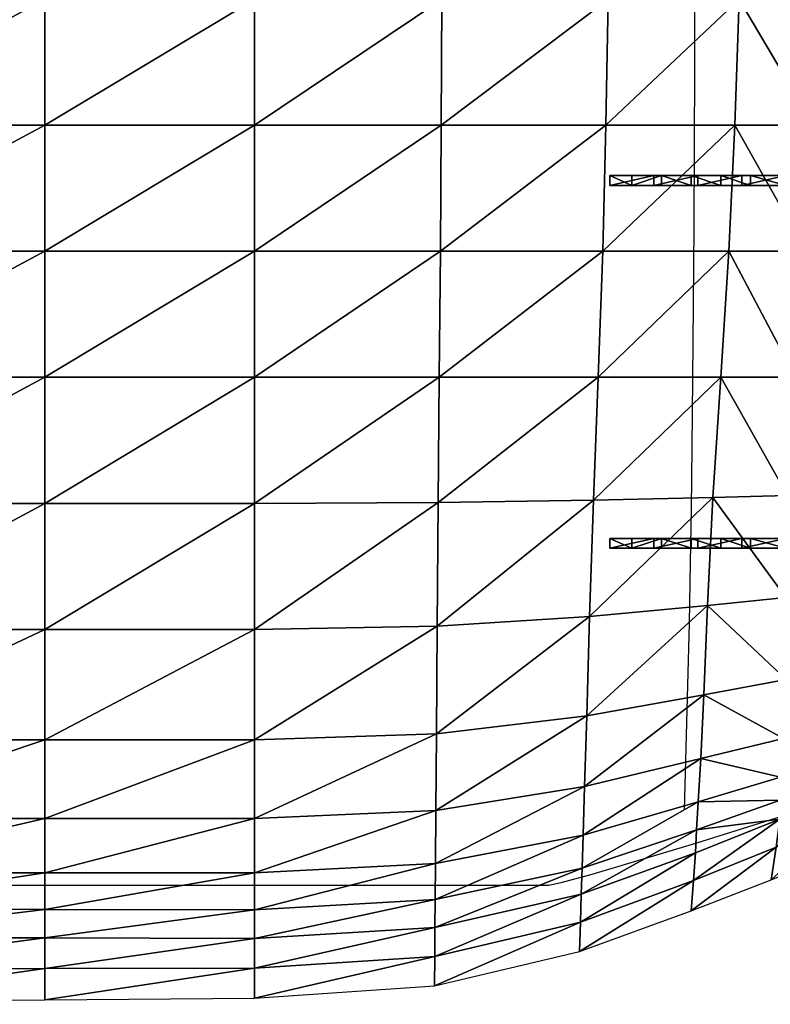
# Model space of a CAD drawing. Header units: inches. Extents: x -10.6 to 10.7, y -8.8 to 8.8.
# Tile 17 of 28: x -2.6 to 3.8, y -8.5 to -0.2. Entities that reach past the tile are written whole.
import ezdxf

# ---------------------------------------------------------------- set-up
doc = ezdxf.new("R2010")
doc.units = ezdxf.units.IN
doc.header["$MEASUREMENT"] = 0
doc.layers.get('0').update_dxf_attribs({"true_color": 0x5890e1})

msp = doc.modelspace()

# ---------------------------------------------------------------- linework, layer by layer
at = {"color": 153, "true_color": 0x5890e1}
for points in [[(3.0683, 7.16, 0.849), (3.1033, 6.0721, 0.6435), (3.1207, 5.464, 0.487), (3.1382, 4.7789, 0.2658), (3.1474, 4.3184, 0.118), (3.1548, 3.8015, -0.0184), (3.1604, 3.239, -0.1413), (3.1646, 2.6413, -0.2484), (3.1693, 1.3828, -0.4061), (3.1703, 0.743, -0.4521), (3.1706, 0.1104, -0.4734), (3.1697, -0.5713, -0.4639), (3.1674, -1.2575, -0.421), (3.1638, -1.9358, -0.3496), (3.1592, -2.5939, -0.2543), (3.1536, -3.2194, -0.1399), (3.1475, -3.8001, -0.0113), (3.1409, -4.3236, 0.1269), (3.1341, -4.7776, 0.2698), (3.1241, -5.2937, 0.4304), (3.1116, -5.8178, 0.5639), (3.0822, -6.8793, 0.7858)], [(-8.049, -7.5134, 1.8607), (1.9199, -7.5137, 0.7406), (1.9212, -7.5138, 0.7406), (1.9227, -7.5139, 0.7406), (1.9262, -7.5139, 0.7405), (1.9303, -7.5136, 0.7403), (1.9351, -7.5132, 0.7401), (1.9464, -7.5116, 0.7394), (1.9602, -7.5092, 0.7385), (2.0392, -7.4915, 0.7324), (2.3029, -7.4199, 0.709), (3.1812, -7.1567, 0.6258), (5.7631, -6.3477, 0.3731)]]:
    msp.add_polyline3d(points, dxfattribs=at)

# ---------------------------------------------------------------- meshes
mesh = msp.add_polyface(dxfattribs=at)
corners = [(-4.3332, -3.2075, 1.0499), (-6.0353, -3.2075, 1.2774), (-6.0353, -4.2767, 1.46), (-4.3332, -4.2767, 1.2454), (-4.3332, -2.1383, 0.9378), (-6.0353, -2.1383, 1.1729), (-2.3431, -3.2075, 0.8058), (-2.3431, -2.1383, 0.6836), (-2.3431, -4.2767, 1.0174), (-0.5628, -3.2075, 0.629), (-0.5628, -4.2767, 0.8553), (-0.5628, -2.1383, 0.4958), (-4.3332, -5.3458, 1.5706), (-6.0353, -5.3458, 1.7678), (-6.0353, -6.2814, 2.0786), (-4.3332, -6.2814, 1.9052), (-2.3431, -5.3458, 1.362), (-2.3431, -6.2814, 1.7209), (-0.5628, -5.3458, 1.2163), (-0.5628, -6.2814, 1.5931), (-4.3332, -1.0692, 0.8626), (-6.0353, -1.0692, 1.0991), (-4.3332, 0, 0.806), (-6.0353, 0, 1.0406), (-2.3431, -1.0692, 0.6073), (-2.3431, 0, 0.5539), (-0.5628, -1.0692, 0.4139), (-0.5628, 0, 0.3578), (-6.9519, -5.3458, 1.8795), (-6.9519, -1.0692, 1.2357)]
mesh.append_faces([[corners[k] for k in face] for face in [(0, 1, 2), (2, 3, 0), (4, 5, 1), (1, 0, 4), (0, 6, 7), (7, 4, 0), (3, 8, 6), (6, 0, 3), (9, 6, 8), (8, 10, 9), (11, 7, 6), (6, 9, 11), (12, 13, 14), (14, 15, 12), (3, 2, 13), (13, 12, 3), (12, 16, 8), (8, 3, 12), (15, 17, 16), (16, 12, 15), (18, 16, 17), (17, 19, 18), (10, 8, 16), (16, 18, 10), (20, 21, 5), (5, 4, 20), (22, 23, 21), (21, 20, 22), (20, 24, 25), (25, 22, 20), (4, 7, 24), (24, 20, 4), (26, 24, 7), (7, 11, 26), (27, 25, 24), (24, 26, 27), (14, 13, 28), (5, 21, 29), (29, 21, 23)]], dxfattribs={"vtx2": -1, "color": 153})
mesh = msp.add_polyface(dxfattribs=at)
corners = [(2.6383, -1.5799, -0.42), (2.6383, -1.4956, -0.42), (2.8901, -1.4956, -0.387), (2.8901, -1.5799, -0.387), (2.825, -1.4956, 0.1978), (2.452, -1.4956, 0.2143), (2.452, -1.5799, 0.2143), (2.825, -1.5799, 0.1978), (3.3937, -1.5799, -0.2736), (3.1419, -1.5799, -0.3541), (3.1419, -1.4956, -0.3541), (3.3937, -1.4956, -0.2736), (3.5711, -1.4956, 0.262), (3.1981, -1.4956, 0.1966), (3.1981, -1.5799, 0.1966), (3.5711, -1.5799, 0.262), (2.3918, -2.1383, 0.3462), (1.0136, -2.1383, 0.3811), (1.004, -3.2075, 0.5254), (3.4621, -2.1383, 0.3912), (2.3533, -3.2075, 0.5008), (-0.5628, -1.0692, 0.4139), (1.0202, -1.0692, 0.2934), (1.0253, 0, 0.234), (-0.5628, 0, 0.3578), (-0.5628, -2.1383, 0.4958), (2.4183, -1.0692, 0.2564), (2.4388, 0, 0.1991), (3.5113, -1.0692, 0.3058), (3.5503, 0, 0.2566)]
mesh.append_faces([[corners[k] for k in face] for face in [(0, 1, 2), (2, 3, 0), (4, 5, 6), (6, 7, 4), (1, 5, 4), (4, 2, 1), (0, 6, 5), (5, 1, 0), (8, 9, 10), (10, 11, 8), (12, 13, 14), (11, 10, 13), (13, 12, 11), (3, 9, 14), (14, 7, 3), (9, 3, 2), (2, 10, 9), (13, 4, 7), (7, 14, 13), (2, 4, 13), (13, 10, 2), (8, 15, 14), (14, 9, 8), (0, 3, 7), (7, 6, 0), (16, 17, 18), (19, 16, 20), (21, 22, 23), (23, 24, 21), (25, 17, 22), (22, 21, 25), (26, 22, 17), (17, 16, 26), (27, 23, 22), (22, 26, 27), (26, 28, 29), (29, 27, 26), (16, 19, 28), (28, 26, 16)]], dxfattribs={"vtx2": -1, "color": 153})
mesh = msp.add_polyface(dxfattribs=at)
corners = [(3.6456, -1.4956, -0.1874), (3.9441, -1.4956, 0.3868), (3.9441, -1.5799, 0.3868), (3.6456, -1.5799, -0.1874), (3.5711, -1.5799, 0.262), (3.3937, -1.5799, -0.2736), (3.1981, -1.5799, 0.1966), (3.5711, -1.4956, 0.262), (3.3937, -1.4956, -0.2736), (5.2945, -2.1383, 1.4723), (5.1027, -2.1383, 1.2284), (5.0112, -3.2075, 1.3058), (5.442, -2.1383, 1.7019), (5.2032, -3.2075, 1.5419), (5.3287, -1.0692, 1.4027), (5.1459, -1.0692, 1.1606), (5.3343, 0, 1.333), (5.1649, 0, 1.0978), (4.0285, -3.2075, 0.6646), (4.1147, -2.1383, 0.5162), (3.4621, -2.1383, 0.3912), (3.3924, -3.2075, 0.5491), (4.4271, -3.2075, 0.8384), (4.5196, -2.1383, 0.7098), (4.1792, -1.0692, 0.444), (4.2328, 0, 0.41), (3.5503, 0, 0.2566), (3.5113, -1.0692, 0.3058), (4.5882, -1.0692, 0.6491), (4.6449, 0, 0.6222), (4.7536, -3.2075, 1.0617), (4.8467, -2.1383, 0.9607), (4.9048, -1.0692, 0.8987), (4.9454, 0, 0.8562)]
mesh.append_faces([[corners[k] for k in face] for face in [(0, 1, 2), (2, 3, 0), (3, 2, 4), (4, 5, 3), (6, 4, 7), (3, 5, 8), (8, 0, 3), (1, 7, 4), (4, 2, 1), (0, 8, 7), (7, 1, 0), (9, 10, 11), (12, 9, 13), (14, 15, 10), (10, 9, 14), (16, 17, 15), (15, 14, 16), (18, 19, 20), (20, 21, 18), (22, 23, 19), (19, 18, 22), (24, 25, 26), (26, 27, 24), (28, 29, 25), (25, 24, 28), (24, 19, 23), (23, 28, 24), (27, 20, 19), (19, 24, 27), (30, 31, 23), (11, 10, 31), (32, 33, 29), (29, 28, 32), (15, 17, 33), (33, 32, 15), (32, 31, 10), (10, 15, 32), (28, 23, 31), (31, 32, 28)]], dxfattribs={"vtx2": -1, "color": 153})
mesh = msp.add_polyface(dxfattribs=at)
corners = [(2.6383, -4.6578, 0.1146), (2.6383, -4.5735, 0.1146), (2.8901, -4.5735, 0.1475), (2.8901, -4.6578, 0.1475), (2.825, -4.5735, 0.7324), (2.452, -4.5735, 0.7489), (2.452, -4.6578, 0.7489), (2.825, -4.6578, 0.7324), (3.3937, -4.6578, 0.2609), (3.1419, -4.6578, 0.1805), (3.1419, -4.5735, 0.1805), (3.3937, -4.5735, 0.2609), (3.5711, -4.5735, 0.7966), (3.1981, -4.5735, 0.7312), (3.1981, -4.6578, 0.7312), (3.5711, -4.6578, 0.7966), (-0.5628, -3.2075, 0.629), (1.004, -3.2075, 0.5254), (1.0136, -2.1383, 0.3811), (-0.5628, -2.1383, 0.4958), (-0.5628, -4.2767, 0.8553), (0.9939, -4.2699, 0.7614), (2.3533, -3.2075, 0.5008), (2.3128, -4.2495, 0.738), (2.3918, -2.1383, 0.3462), (3.3924, -3.2075, 0.5491), (3.4621, -2.1383, 0.3912), (3.3246, -4.2257, 0.7808), (-0.5628, -5.3458, 1.2163), (0.9858, -5.3186, 1.124), (2.2804, -5.237, 1.0758)]
mesh.append_faces([[corners[k] for k in face] for face in [(0, 1, 2), (2, 3, 0), (4, 5, 6), (6, 7, 4), (1, 5, 4), (4, 2, 1), (0, 6, 5), (5, 1, 0), (8, 9, 10), (10, 11, 8), (12, 13, 14), (11, 10, 13), (13, 12, 11), (3, 9, 14), (14, 7, 3), (9, 3, 2), (2, 10, 9), (13, 4, 7), (7, 14, 13), (2, 4, 13), (13, 10, 2), (8, 15, 14), (14, 9, 8), (0, 3, 7), (7, 6, 0), (16, 17, 18), (18, 19, 16), (20, 21, 17), (17, 16, 20), (22, 17, 21), (21, 23, 22), (17, 22, 24), (22, 25, 26), (23, 27, 25), (25, 22, 23), (21, 20, 28), (23, 21, 29), (27, 23, 30)]], dxfattribs={"vtx2": -1, "color": 153})
mesh = msp.add_polyface(dxfattribs=at)
corners = [(3.6456, -4.5735, 0.3472), (3.9441, -4.5735, 0.9213), (3.9441, -4.6578, 0.9213), (3.6456, -4.6578, 0.3472), (3.5711, -4.6578, 0.7966), (3.3937, -4.6578, 0.2609), (3.1981, -4.6578, 0.7312), (3.5711, -4.5735, 0.7966), (3.3937, -4.5735, 0.2609), (5.2032, -3.2075, 1.5419), (5.0112, -3.2075, 1.3058), (4.9248, -4.1713, 1.4253), (5.1072, -4.1679, 1.6443), (5.2945, -2.1383, 1.4723), (5.2465, -4.1679, 1.8692), (5.3496, -3.2075, 1.7715), (4.8969, -4.9243, 1.6191), (5.0591, -4.9107, 1.8123), (5.1845, -4.9107, 2.023), (5.3616, -4.1679, 2.0923), (5.2876, -4.9107, 2.2413), (4.0285, -3.2075, 0.6646), (3.9595, -4.2087, 0.8855), (4.3631, -4.1951, 1.037), (4.4271, -3.2075, 0.8384), (3.3924, -3.2075, 0.5491), (3.3246, -4.2257, 0.7808), (3.9464, -5.0739, 1.1753), (4.3798, -5.0195, 1.3076), (4.5196, -2.1383, 0.7098), (4.7536, -3.2075, 1.0617), (4.8467, -2.1383, 0.9607), (4.6808, -4.1815, 1.2199), (4.6835, -4.9651, 1.4532)]
mesh.append_faces([[corners[k] for k in face] for face in [(0, 1, 2), (2, 3, 0), (3, 2, 4), (4, 5, 3), (6, 4, 7), (3, 5, 8), (8, 0, 3), (1, 7, 4), (4, 2, 1), (0, 8, 7), (7, 1, 0), (9, 10, 11), (11, 12, 9), (10, 9, 13), (12, 14, 15), (15, 9, 12), (12, 11, 16), (16, 17, 12), (17, 18, 14), (14, 12, 17), (19, 14, 18), (18, 20, 19), (21, 22, 23), (23, 24, 21), (25, 26, 22), (22, 21, 25), (27, 22, 26), (28, 23, 22), (29, 24, 30), (31, 30, 10), (30, 32, 11), (11, 10, 30), (24, 23, 32), (32, 30, 24), (33, 32, 23), (23, 28, 33), (16, 11, 32), (32, 33, 16)]], dxfattribs={"vtx2": -1, "color": 153})
mesh = msp.add_polyface(dxfattribs=at)
corners = [(-0.5628, -7.7222, 1.8615), (0.9697, -7.6356, 1.768), (0.972, -7.3306, 1.8732), (-0.5628, -7.41, 1.9769), (-0.5628, -7.9649, 1.6292), (0.9678, -7.8729, 1.5502), (2.2161, -7.3688, 1.6403), (2.2087, -7.5891, 1.4656), (2.2254, -7.0905, 1.7172), (3.2007, -6.8076, 1.6172), (3.1884, -7.0462, 1.5738), (-0.5628, -5.3458, 1.2163), (0.9858, -5.3186, 1.124), (0.9939, -4.2699, 0.7614), (-0.5628, -6.2814, 1.5931), (0.9796, -6.2304, 1.4973), (2.2804, -5.237, 1.0758), (2.2556, -6.0774, 1.4087), (2.3128, -4.2495, 0.738), (-2.3431, -7.4092, 2.0706), (-0.5628, -6.9496, 1.867), (-2.3431, -6.9496, 1.9756), (0.9751, -6.8816, 1.765), (2.2379, -6.6776, 1.6313), (3.1779, -7.2405, 1.4421), (2.2019, -7.828, 1.2579), (3.1618, -7.4757, 1.243), (2.1954, -8.0763, 1.0338), (0.9661, -8.1188, 1.3203), (0.9645, -8.3689, 1.0845), (-0.5628, -8.2167, 1.3881), (-0.5628, -8.473, 1.1426), (-2.3431, -8.4859, 1.2047), (-2.3431, -8.2199, 1.4635)]
mesh.append_faces([[corners[k] for k in face] for face in [(0, 1, 2), (2, 3, 0), (4, 5, 1), (1, 0, 4), (6, 1, 5), (5, 7, 6), (8, 2, 1), (1, 6, 8), (9, 8, 6), (10, 6, 7), (11, 12, 13), (14, 15, 12), (12, 11, 14), (16, 12, 15), (15, 17, 16), (12, 16, 18), (19, 3, 20), (21, 20, 14), (20, 22, 15), (15, 14, 20), (3, 2, 22), (22, 20, 3), (23, 22, 2), (2, 8, 23), (17, 15, 22), (22, 23, 17), (24, 7, 25), (26, 25, 27), (25, 28, 29), (29, 27, 25), (7, 5, 28), (28, 25, 7), (30, 28, 5), (5, 4, 30), (31, 29, 28), (28, 30, 31), (32, 31, 30), (33, 30, 4)]], dxfattribs={"vtx2": -1, "color": 153})
mesh = msp.add_polyface(dxfattribs=at)
corners = [(2.2161, -7.3688, 1.6403), (3.1884, -7.0462, 1.5738), (3.2007, -6.8076, 1.6172), (2.2087, -7.5891, 1.4656), (3.1779, -7.2405, 1.4421), (2.2804, -5.237, 1.0758), (3.2808, -5.1419, 1.0876), (3.3246, -4.2257, 0.7808), (2.2556, -6.0774, 1.4087), (3.2504, -5.8989, 1.3757), (2.2379, -6.6776, 1.6313), (3.2225, -6.4397, 1.5518), (2.2254, -7.0905, 1.7172), (3.8984, -6.7922, 1.6639), (3.9012, -6.5996, 1.6817), (4.396, -6.5888, 1.8308), (4.387, -6.4344, 1.8284), (3.8935, -6.9543, 1.5466), (4.4045, -6.7226, 1.7169), (3.9464, -5.0739, 1.1753), (3.9595, -4.2087, 0.8855), (4.3798, -5.0195, 1.3076), (3.9487, -5.7714, 1.4466), (4.4146, -5.6697, 1.5696), (3.9258, -6.2697, 1.6123), (4.4051, -6.1347, 1.7422), (3.863, -7.1931, 1.3178), (4.3848, -6.9608, 1.4541), (3.8196, -7.4702, 1.0332), (4.351, -7.2511, 1.1167), (3.1618, -7.4757, 1.243), (3.1428, -7.7313, 1.0102), (2.2019, -7.828, 1.2579), (2.1954, -8.0763, 1.0338)]
mesh.append_faces([[corners[k] for k in face] for face in [(0, 1, 2), (3, 4, 1), (5, 6, 7), (8, 9, 6), (6, 5, 8), (10, 11, 9), (9, 8, 10), (12, 2, 11), (11, 10, 12), (13, 14, 2), (2, 1, 13), (15, 16, 14), (14, 13, 15), (13, 17, 18), (18, 15, 13), (1, 4, 17), (17, 13, 1), (7, 6, 19), (20, 19, 21), (19, 22, 23), (6, 9, 22), (22, 19, 6), (24, 22, 9), (9, 11, 24), (22, 24, 25), (24, 14, 16), (16, 25, 24), (11, 2, 14), (14, 24, 11), (26, 27, 18), (18, 17, 26), (28, 29, 27), (27, 26, 28), (26, 30, 31), (31, 28, 26), (17, 4, 30), (30, 26, 17), (32, 30, 4), (33, 31, 30)]], dxfattribs={"vtx2": -1, "color": 153})
mesh = msp.add_polyface(dxfattribs=at)
corners = [(-4.3332, -7.716, 2.0636), (-6.0353, -7.7129, 2.1623), (-6.0353, -7.9569, 1.9071), (-4.3332, -7.9595, 1.8181), (-4.3332, -7.4085, 2.1967), (-6.0353, -7.4077, 2.3088), (-2.3431, -7.719, 1.9502), (-2.3431, -7.4092, 2.0706), (-2.3431, -7.9616, 1.7145), (-0.5628, -7.7222, 1.8615), (-0.5628, -7.9649, 1.6292), (-0.5628, -7.41, 1.9769), (-6.0353, -6.9496, 2.2699), (-6.0353, -6.2814, 2.0786), (-6.9519, -6.2814, 2.1738), (-6.9519, -6.9496, 2.3419), (-4.3332, -6.9496, 2.1289), (-4.3332, -6.2814, 1.9052), (-2.3431, -6.9496, 1.9756), (-2.3431, -6.2814, 1.7209), (-0.5628, -6.9496, 1.867), (-0.5628, -6.2814, 1.5931), (-6.9519, -7.7094, 2.2071), (-6.9519, -7.9521, 1.9489), (-0.5628, -8.2167, 1.3881), (-2.3431, -8.2199, 1.4635), (-2.3431, -8.4859, 1.2047), (-4.3332, -8.2264, 1.5486), (-4.3332, -8.5049, 1.2671), (-6.0353, -8.2313, 1.6199), (-6.0353, -8.5208, 1.3166), (-6.9519, -8.2295, 1.6536), (-6.9519, -8.5243, 1.3398)]
mesh.append_faces([[corners[k] for k in face] for face in [(0, 1, 2), (2, 3, 0), (4, 5, 1), (1, 0, 4), (0, 6, 7), (7, 4, 0), (3, 8, 6), (6, 0, 3), (9, 6, 8), (8, 10, 9), (11, 7, 6), (6, 9, 11), (12, 13, 14), (5, 12, 15), (16, 12, 5), (5, 4, 16), (17, 13, 12), (12, 16, 17), (16, 18, 19), (19, 17, 16), (4, 7, 18), (18, 16, 4), (20, 18, 7), (21, 19, 18), (22, 1, 5), (23, 2, 1), (24, 25, 26), (10, 8, 25), (27, 25, 8), (8, 3, 27), (28, 26, 25), (25, 27, 28), (27, 29, 30), (30, 28, 27), (3, 2, 29), (29, 27, 3), (31, 29, 2), (32, 30, 29), (29, 31, 32)]], dxfattribs={"vtx2": -1, "color": 153})

doc.saveas('drawing.dxf')
